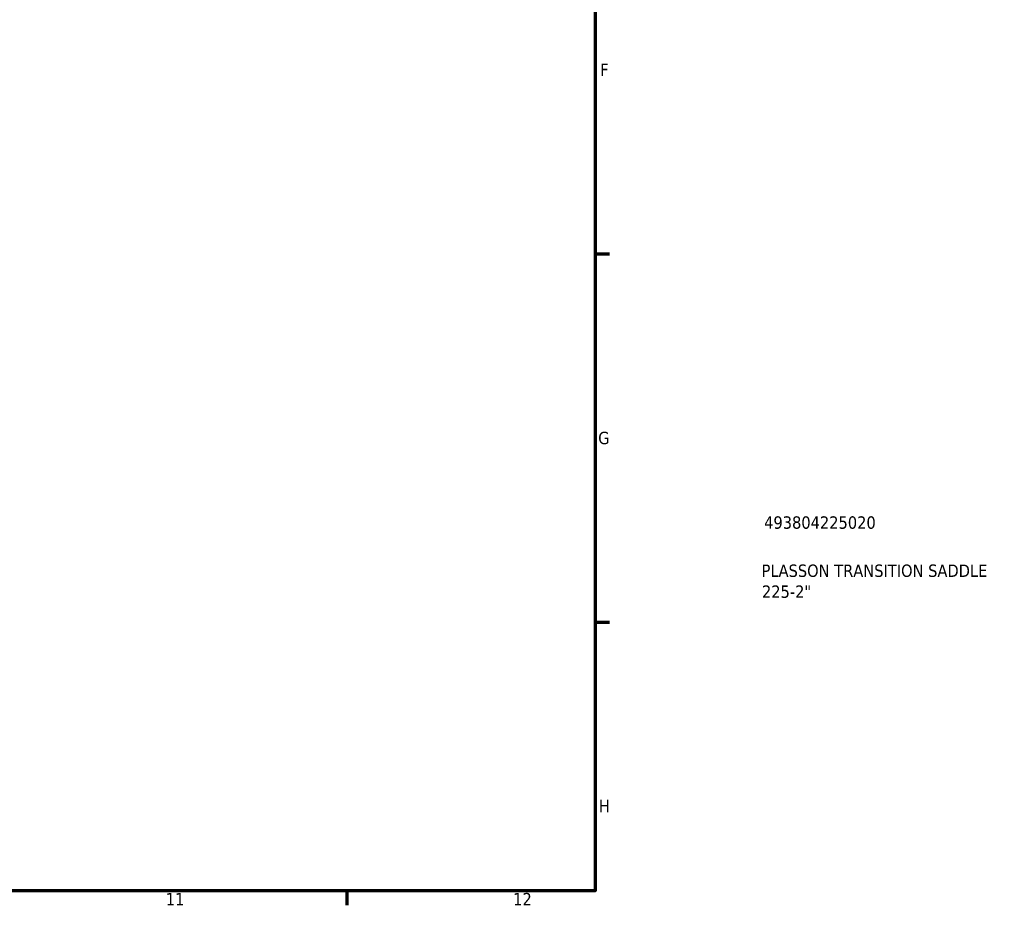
# Model space of a CAD drawing. Header units: millimetres. Extents: x -15 to 1117, y -217 to 1281.
# Tile 4 of 8: x 705 to 904, y 17 to 196. Entities that reach past the tile are written whole.
import ezdxf

# ---------------------------------------------------------------- set-up
doc = ezdxf.new("R2010")
doc.units = ezdxf.units.MM
doc.layers.add('Border (ISO)', color=7, linetype='Continuous', lineweight=70)
doc.layers.add('Title (ISO)', color=7, linetype='Continuous', lineweight=50)
doc.styles.add('Note Text (ISO)', font='tahoma.ttf')

# ---------------------------------------------------------------- blocks, each defined once
blk = doc.blocks.new('Borders Default Border')
at = {"layer": 'Border (ISO)'}
for p, q in [((821, 148.5), (823.9, 148.5)), ((821, 74.25), (823.9, 74.25)), ((770.92, 20), (770.92, 17.1))]:
    blk.add_line(p, q, dxfattribs=at)
at = {"layer": 'Border (ISO)', "flags": 128}
blk.add_lwpolyline([(20, 20), (20, 574), (821, 574), (821, 20), (20, 20)], dxfattribs=at)
at = {"layer": 'Border (ISO)', "color": 232, "true_color": 0xca0064, "char_height": 2.5, "attachment_point": 7, "style": 'Note Text (ISO)'}
for s, insert in [('F', (822, 184.38)), ('G', (821.61, 110.08)), ('H', (821.74, 35.88)), ('11', (734.37, 17.1)), ('12', (804.46, 17.1))]:
    blk.add_mtext(s, dxfattribs=dict(at, insert=insert))
blk = doc.blocks.new('Title Blocks ISO')
at = {"layer": 'Title (ISO)', "color": 232, "true_color": 0xca0064, "style": 'Note Text (ISO)'}
for tag, p in [('PART_NUMBER_001', (34.09, 73.07)), ('DESCRIPTION_001', (33.58, 63.35)), ('DESCRIPTION_002', (33.65, 59.13))]:
    blk.add_attdef(tag, p, '', height=2.5, dxfattribs=at)

msp = doc.modelspace()

# ---------------------------------------------------------------- block references
msp.add_blockref('Borders Default Border', (0, 0))
msp.add_blockref('Title Blocks ISO', (821, 20)).add_auto_attribs({'PART_NUMBER_001': '493804225020', 'DESCRIPTION_001': 'PLASSON TRANSITION SADDLE', 'DESCRIPTION_002': '225-2"'})

doc.saveas('drawing.dxf')
